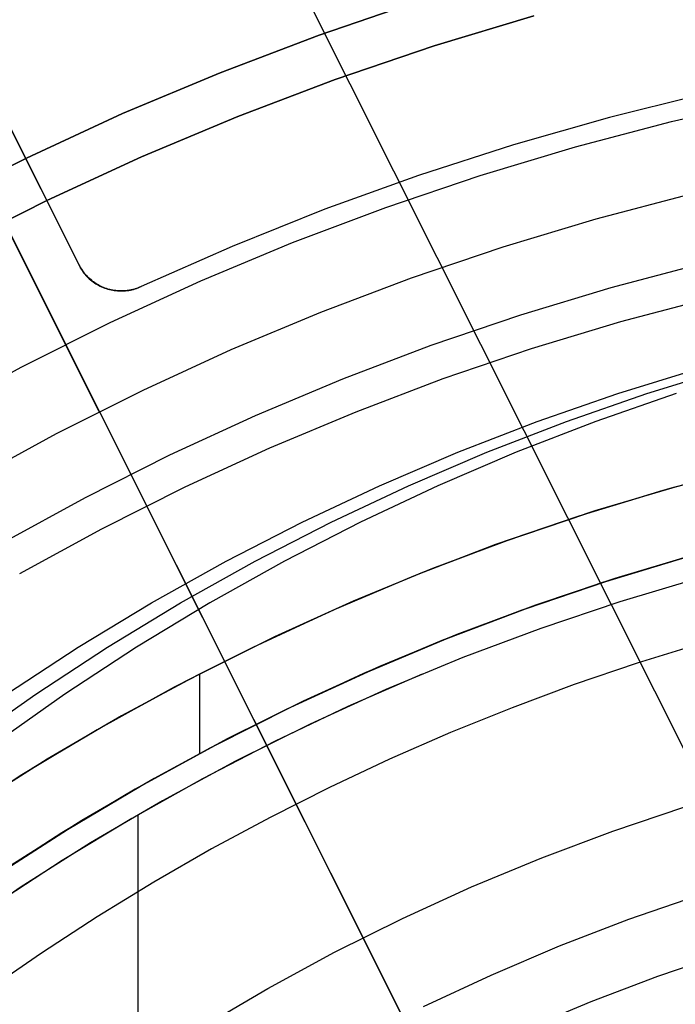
# Model space of a CAD drawing. Header units: millimetres. Extents: x 6038 to 7358, y -8545 to -7225.
# Tile 166 of 256: x 6670 to 6684, y -7844 to -7823. Entities that reach past the tile are written whole.
import ezdxf

# ---------------------------------------------------------------- set-up
doc = ezdxf.new("R2010")
doc.units = ezdxf.units.MM
doc.layers.add('color', color=7, linetype='Continuous')
doc.layers.add('luz', color=7, linetype='Continuous')

msp = doc.modelspace()

# ---------------------------------------------------------------- linework, layer by layer
at = {"color": 7, "true_color": 0xffffff}
for p, q in [((6676.32, -7823.502, 259.6), (6678.444, -7822.779, 259.6)), ((6678.444, -7822.779, 231.716), (6676.32, -7823.502, 231.716)), ((6678.444, -7822.779, 245.658), (6676.32, -7823.502, 245.658)), ((6678.444, -7822.779, 231.716), (6676.32, -7823.502, 231.716)), ((6676.32, -7823.502, 259.6), (6678.444, -7822.779, 259.6)), ((6680.864, -7823.092, 231.716), (6678.75, -7823.731, 231.716)), ((6678.75, -7823.731, 259.6), (6680.864, -7823.092, 259.6)), ((6680.864, -7823.092, 231.716), (6678.75, -7823.731, 231.716)), ((6680.864, -7823.092, 245.658), (6678.75, -7823.731, 245.658)), ((6678.75, -7823.731, 259.6), (6680.864, -7823.092, 259.6)), ((6674.221, -7824.297, 259.6), (6676.32, -7823.502, 259.6)), ((6676.32, -7823.502, 231.716), (6674.221, -7824.297, 231.716)), ((6676.32, -7823.502, 245.658), (6674.221, -7824.297, 245.658)), ((6676.32, -7823.502, 231.716), (6674.221, -7824.297, 231.716)), ((6674.221, -7824.297, 259.6), (6676.32, -7823.502, 259.6)), ((6678.75, -7823.731, 231.716), (6676.658, -7824.443, 231.716)), ((6676.658, -7824.443, 259.6), (6678.75, -7823.731, 259.6)), ((6678.75, -7823.731, 231.716), (6676.658, -7824.443, 231.716)), ((6678.75, -7823.731, 245.658), (6676.658, -7824.443, 245.658)), ((6676.658, -7824.443, 259.6), (6678.75, -7823.731, 259.6)), ((6672.152, -7825.165, 259.6), (6674.221, -7824.297, 259.6)), ((6674.221, -7824.297, 231.716), (6672.152, -7825.165, 231.716)), ((6674.221, -7824.297, 245.658), (6672.152, -7825.165, 245.658)), ((6674.221, -7824.297, 231.716), (6672.152, -7825.165, 231.716)), ((6672.152, -7825.165, 259.6), (6674.221, -7824.297, 259.6)), ((6676.658, -7824.443, 231.716), (6674.592, -7825.226, 231.716)), ((6674.592, -7825.226, 259.6), (6676.658, -7824.443, 259.6)), ((6676.658, -7824.443, 231.716), (6674.592, -7825.226, 231.716)), ((6676.658, -7824.443, 245.658), (6674.592, -7825.226, 245.658)), ((6674.592, -7825.226, 259.6), (6676.658, -7824.443, 259.6)), ((6670.114, -7826.104, 259.6), (6672.152, -7825.165, 259.6)), ((6672.152, -7825.165, 231.716), (6670.114, -7826.104, 231.716)), ((6672.152, -7825.165, 245.658), (6670.114, -7826.104, 245.658)), ((6672.152, -7825.165, 231.716), (6670.114, -7826.104, 231.716)), ((6670.114, -7826.104, 259.6), (6672.152, -7825.165, 259.6)), ((6674.592, -7825.226, 231.716), (6672.555, -7826.08, 231.716)), ((6672.555, -7826.08, 259.6), (6674.592, -7825.226, 259.6)), ((6674.592, -7825.226, 231.716), (6672.555, -7826.08, 231.716)), ((6674.592, -7825.226, 245.658), (6672.555, -7826.08, 245.658)), ((6672.555, -7826.08, 259.6), (6674.592, -7825.226, 259.6)), ((6668.109, -7827.112, 259.6), (6670.114, -7826.104, 259.6)), ((6670.114, -7826.104, 231.716), (6668.109, -7827.112, 231.716)), ((6670.114, -7826.104, 245.658), (6668.109, -7827.112, 245.658)), ((6670.114, -7826.104, 231.716), (6668.109, -7827.112, 231.716)), ((6668.109, -7827.112, 259.6), (6670.114, -7826.104, 259.6)), ((6672.555, -7826.08, 231.716), (6670.548, -7827.005, 231.716)), ((6670.548, -7827.005, 259.6), (6672.555, -7826.08, 259.6)), ((6672.555, -7826.08, 231.716), (6670.548, -7827.005, 231.716)), ((6672.555, -7826.08, 245.658), (6670.548, -7827.005, 245.658)), ((6670.548, -7827.005, 259.6), (6672.555, -7826.08, 259.6)), ((6670.548, -7827.005, 231.716), (6668.574, -7827.997, 231.716)), ((6668.574, -7827.997, 259.6), (6670.548, -7827.005, 259.6)), ((6670.548, -7827.005, 231.716), (6668.574, -7827.997, 231.716)), ((6670.548, -7827.005, 245.658), (6668.574, -7827.997, 245.658)), ((6668.574, -7827.997, 259.6), (6670.548, -7827.005, 259.6)), ((6684.433, -7828.339, 211.366), (6682.497, -7828.852, 211.366)), ((6682.497, -7828.852, 211.366), (6680.58, -7829.431, 211.366)), ((6684.613, -7829.068, 212.03), (6682.702, -7829.574, 212.03)), ((6680.58, -7829.431, 211.366), (6678.684, -7830.076, 211.366)), ((6682.702, -7829.574, 212.03), (6680.81, -7830.146, 212.03)), ((6678.684, -7830.076, 211.366), (6676.811, -7830.786, 211.366)), ((6680.81, -7830.146, 212.03), (6678.938, -7830.783, 212.03)), ((6682.643, -7831.092, 65.22), (6684.367, -7830.56, 65.618)), ((6682.643, -7831.092, 65.22), (6684.367, -7830.56, 65.618)), ((6683.262, -7831.092, 62.54), (6684.986, -7830.56, 62.938)), ((6676.811, -7830.786, 211.366), (6674.964, -7831.561, 211.366)), ((6678.938, -7830.783, 212.03), (6677.09, -7831.484, 212.03)), ((6680.938, -7831.684, 64.826), (6682.643, -7831.092, 65.22)), ((6680.938, -7831.684, 64.826), (6682.643, -7831.092, 65.22)), ((6681.556, -7831.684, 62.146), (6683.262, -7831.092, 62.54)), ((6683.88, -7831.092, 59.861), (6682.175, -7831.684, 59.467)), ((6683.88, -7831.092, 59.861), (6682.175, -7831.684, 59.467)), ((6677.09, -7831.484, 212.03), (6675.267, -7832.248, 212.03)), ((6674.964, -7831.561, 211.366), (6673.145, -7832.398, 211.366)), ((6679.253, -7832.336, 64.437), (6680.938, -7831.684, 64.826)), ((6679.253, -7832.336, 64.437), (6680.938, -7831.684, 64.826)), ((6679.872, -7832.336, 61.758), (6681.556, -7831.684, 62.146)), ((6682.175, -7831.684, 59.467), (6680.491, -7832.336, 59.078)), ((6682.175, -7831.684, 59.467), (6680.491, -7832.336, 59.078)), ((6675.267, -7832.248, 212.03), (6673.471, -7833.075, 212.03)), ((6673.145, -7832.398, 211.366), (6671.356, -7833.298, 211.366)), ((6677.592, -7833.048, 64.054), (6679.253, -7832.336, 64.437)), ((6677.592, -7833.048, 64.054), (6679.253, -7832.336, 64.437)), ((6678.21, -7833.048, 61.374), (6679.872, -7832.336, 61.758)), ((6680.491, -7832.336, 59.078), (6678.829, -7833.048, 58.694)), ((6680.491, -7832.336, 59.078), (6678.829, -7833.048, 58.694)), ((6685.401, -7832.665, 65.596), (6683.6, -7833.145, 65.596)), ((6685.528, -7832.633, 64.091), (6683.745, -7833.104, 64.091)), ((6685.528, -7832.633, 64.091), (6683.745, -7833.104, 64.091)), ((6673.471, -7833.075, 212.03), (6671.705, -7833.963, 212.03)), ((6675.955, -7833.817, 63.676), (6677.592, -7833.048, 64.054)), ((6675.955, -7833.817, 63.676), (6677.592, -7833.048, 64.054)), ((6676.574, -7833.817, 60.996), (6678.21, -7833.048, 61.374)), ((6678.829, -7833.048, 58.694), (6677.192, -7833.817, 58.317)), ((6678.829, -7833.048, 58.694), (6677.192, -7833.817, 58.317)), ((6683.6, -7833.145, 65.596), (6681.818, -7833.688, 65.596)), ((6683.745, -7833.104, 64.091), (6681.978, -7833.636, 64.091)), ((6683.745, -7833.104, 64.091), (6681.978, -7833.636, 64.091)), ((6683.905, -7833.059, 67.1), (6682.158, -7833.579, 67.1)), ((6683.905, -7833.059, 67.1), (6682.158, -7833.579, 67.1)), ((6671.356, -7833.298, 211.366), (6669.599, -7834.259, 211.366)), ((6681.818, -7833.688, 65.596), (6680.055, -7834.292, 65.596)), ((6681.978, -7833.636, 64.091), (6680.232, -7834.229, 64.091)), ((6681.978, -7833.636, 64.091), (6680.232, -7834.229, 64.091)), ((6682.158, -7833.579, 67.1), (6680.428, -7834.159, 67.1)), ((6682.158, -7833.579, 67.1), (6680.428, -7834.159, 67.1)), ((6671.705, -7833.963, 212.03), (6669.971, -7834.912, 212.03)), ((6674.345, -7834.643, 63.304), (6675.955, -7833.817, 63.676)), ((6674.345, -7834.643, 63.304), (6675.955, -7833.817, 63.676)), ((6674.964, -7834.643, 60.624), (6676.574, -7833.817, 60.996)), ((6677.192, -7833.817, 58.317), (6675.582, -7834.643, 57.945)), ((6677.192, -7833.817, 58.317), (6675.582, -7834.643, 57.945)), ((6680.428, -7834.159, 67.1), (6678.72, -7834.797, 67.1)), ((6680.428, -7834.159, 67.1), (6678.72, -7834.797, 67.1)), ((6680.055, -7834.292, 65.596), (6678.315, -7834.958, 65.596)), ((6680.232, -7834.229, 64.091), (6678.506, -7834.881, 64.091)), ((6680.232, -7834.229, 64.091), (6678.506, -7834.881, 64.091)), ((6684.046, -7834.568, 67.1), (6682.317, -7835.093, 67.1)), ((6684.046, -7834.568, 67.1), (6682.317, -7835.093, 67.1)), ((6682.39, -7835.07, 88.1), (6684.112, -7834.549, 88.1)), ((6682.39, -7835.07, 88.1), (6684.112, -7834.549, 88.1)), ((6684.283, -7834.501, 77.6), (6682.581, -7835.009, 77.6)), ((6672.763, -7835.526, 62.939), (6674.345, -7834.643, 63.304)), ((6672.763, -7835.526, 62.939), (6674.345, -7834.643, 63.304)), ((6673.382, -7835.526, 60.259), (6674.964, -7834.643, 60.624)), ((6675.582, -7834.643, 57.945), (6674.001, -7835.526, 57.58)), ((6675.582, -7834.643, 57.945), (6674.001, -7835.526, 57.58)), ((6678.72, -7834.797, 67.1), (6677.034, -7835.492, 67.1)), ((6678.72, -7834.797, 67.1), (6677.034, -7835.492, 67.1)), ((6678.315, -7834.958, 65.596), (6676.598, -7835.683, 65.596)), ((6678.506, -7834.881, 64.091), (6676.804, -7835.593, 64.091)), ((6678.506, -7834.881, 64.091), (6676.804, -7835.593, 64.091)), ((6682.581, -7835.009, 77.6), (6680.898, -7835.574, 77.6)), ((6684.376, -7834.995, 62.1), (6682.686, -7835.5, 62.1)), ((6684.376, -7834.995, 62.1), (6682.686, -7835.5, 62.1)), ((6682.317, -7835.093, 67.1), (6680.607, -7835.678, 67.1)), ((6682.317, -7835.093, 67.1), (6680.607, -7835.678, 67.1)), ((6680.688, -7835.649, 88.1), (6682.39, -7835.07, 88.1)), ((6680.688, -7835.649, 88.1), (6682.39, -7835.07, 88.1)), ((6671.213, -7836.464, 62.581), (6672.763, -7835.526, 62.939)), ((6671.213, -7836.464, 62.581), (6672.763, -7835.526, 62.939)), ((6671.831, -7836.464, 59.901), (6673.382, -7835.526, 60.259)), ((6674.001, -7835.526, 57.58), (6672.45, -7836.464, 57.222)), ((6674.001, -7835.526, 57.58), (6672.45, -7836.464, 57.222)), ((6676.804, -7835.593, 64.091), (6675.128, -7836.362, 64.091)), ((6676.804, -7835.593, 64.091), (6675.128, -7836.362, 64.091)), ((6677.034, -7835.492, 67.1), (6675.373, -7836.245, 67.1)), ((6677.034, -7835.492, 67.1), (6675.373, -7836.245, 67.1)), ((6679.007, -7836.286, 88.1), (6680.688, -7835.649, 88.1)), ((6679.007, -7836.286, 88.1), (6680.688, -7835.649, 88.1)), ((6680.898, -7835.574, 77.6), (6679.234, -7836.196, 77.6)), ((6682.686, -7835.5, 62.1), (6681.014, -7836.064, 62.1)), ((6682.686, -7835.5, 62.1), (6681.014, -7836.064, 62.1)), ((6676.598, -7835.683, 65.596), (6674.908, -7836.468, 65.596)), ((6680.607, -7835.678, 67.1), (6678.919, -7836.322, 67.1)), ((6680.607, -7835.678, 67.1), (6678.919, -7836.322, 67.1)), ((6681.014, -7836.064, 62.1), (6679.362, -7836.684, 62.1)), ((6681.014, -7836.064, 62.1), (6679.362, -7836.684, 62.1)), ((6675.373, -7836.245, 67.1), (6673.738, -7837.054, 67.1)), ((6675.373, -7836.245, 67.1), (6673.738, -7837.054, 67.1)), ((6679.234, -7836.196, 77.6), (6677.593, -7836.875, 77.6)), ((6669.694, -7837.456, 62.23), (6671.213, -7836.464, 62.581)), ((6669.694, -7837.456, 62.23), (6671.213, -7836.464, 62.581)), ((6670.312, -7837.456, 59.551), (6671.831, -7836.464, 59.901)), ((6672.45, -7836.464, 57.222), (6670.931, -7837.456, 56.871)), ((6672.45, -7836.464, 57.222), (6670.931, -7837.456, 56.871)), ((6674.908, -7836.468, 65.596), (6673.246, -7837.311, 65.596)), ((6675.128, -7836.362, 64.091), (6673.479, -7837.189, 64.091)), ((6675.128, -7836.362, 64.091), (6673.479, -7837.189, 64.091)), ((6678.919, -7836.322, 67.1), (6677.254, -7837.023, 67.1)), ((6678.919, -7836.322, 67.1), (6677.254, -7837.023, 67.1)), ((6677.348, -7836.982, 88.1), (6679.007, -7836.286, 88.1)), ((6677.348, -7836.982, 88.1), (6679.007, -7836.286, 88.1)), ((6684.399, -7836.387, 103.064), (6683.054, -7836.802, 103.064)), ((6684.399, -7836.387, 103.064), (6683.054, -7836.802, 103.064)), ((6679.362, -7836.684, 62.1), (6677.732, -7837.36, 62.1)), ((6679.362, -7836.684, 62.1), (6677.732, -7837.36, 62.1)), ((6677.593, -7836.875, 77.6), (6675.976, -7837.609, 77.6)), ((6683.054, -7836.802, 103.064), (6681.722, -7837.255, 103.064)), ((6683.054, -7836.802, 103.064), (6681.722, -7837.255, 103.064)), ((6673.738, -7837.054, 67.1), (6672.132, -7837.918, 67.1)), ((6673.738, -7837.054, 67.1), (6672.132, -7837.918, 67.1)), ((6673.783, -7837.031, 67.1), (6673.783, -7838.714, 67.1)), ((6677.254, -7837.023, 67.1), (6675.614, -7837.782, 67.1)), ((6677.254, -7837.023, 67.1), (6675.614, -7837.782, 67.1)), ((6675.715, -7837.734, 88.1), (6677.348, -7836.982, 88.1)), ((6675.715, -7837.734, 88.1), (6677.348, -7836.982, 88.1)), ((6678.501, -7837.033, 62.1), (6676.925, -7837.72, 62.1)), ((6673.246, -7837.311, 65.596), (6671.615, -7838.212, 65.596)), ((6673.479, -7837.189, 64.091), (6671.859, -7838.072, 64.091)), ((6673.479, -7837.189, 64.091), (6671.859, -7838.072, 64.091)), ((6681.722, -7837.255, 103.064), (6680.403, -7837.745, 103.064)), ((6681.722, -7837.255, 103.064), (6680.403, -7837.745, 103.064)), ((6668.828, -7838.502, 59.208), (6670.312, -7837.456, 59.551)), ((6670.931, -7837.456, 56.871), (6669.447, -7838.502, 56.528)), ((6670.931, -7837.456, 56.871), (6669.447, -7838.502, 56.528)), ((6677.732, -7837.36, 62.1), (6676.127, -7838.092, 62.1)), ((6677.732, -7837.36, 62.1), (6676.127, -7838.092, 62.1)), ((6674.108, -7838.542, 88.1), (6675.715, -7837.734, 88.1)), ((6674.108, -7838.542, 88.1), (6675.715, -7837.734, 88.1)), ((6675.976, -7837.609, 77.6), (6674.385, -7838.398, 77.6)), ((6676.925, -7837.72, 62.1), (6675.372, -7838.458, 62.1)), ((6680.403, -7837.745, 103.064), (6679.097, -7838.272, 103.064)), ((6680.403, -7837.745, 103.064), (6679.097, -7838.272, 103.064)), ((6672.132, -7837.918, 67.1), (6670.557, -7838.836, 67.1)), ((6672.132, -7837.918, 67.1), (6670.557, -7838.836, 67.1)), ((6675.614, -7837.782, 67.1), (6674.002, -7838.598, 67.1)), ((6675.614, -7837.782, 67.1), (6674.002, -7838.598, 67.1)), ((6671.859, -7838.072, 64.091), (6670.271, -7839.01, 64.091)), ((6671.859, -7838.072, 64.091), (6670.271, -7839.01, 64.091)), ((6676.127, -7838.092, 62.1), (6674.547, -7838.878, 62.1)), ((6676.127, -7838.092, 62.1), (6674.547, -7838.878, 62.1)), ((6671.615, -7838.212, 65.596), (6670.016, -7839.168, 65.596)), ((6679.097, -7838.272, 103.064), (6677.807, -7838.835, 103.064)), ((6679.097, -7838.272, 103.064), (6677.807, -7838.835, 103.064)), ((6672.531, -7839.405, 88.1), (6674.108, -7838.542, 88.1)), ((6672.531, -7839.405, 88.1), (6674.108, -7838.542, 88.1)), ((6674.385, -7838.398, 77.6), (6672.821, -7839.241, 77.6)), ((6675.372, -7838.458, 62.1), (6673.845, -7839.249, 62.1)), ((6674.002, -7838.598, 67.1), (6672.419, -7839.469, 67.1)), ((6674.002, -7838.598, 67.1), (6672.419, -7839.469, 67.1)), ((6670.557, -7838.836, 67.1), (6669.013, -7839.807, 67.1)), ((6670.557, -7838.836, 67.1), (6669.013, -7839.807, 67.1)), ((6674.547, -7838.878, 62.1), (6672.995, -7839.717, 62.1)), ((6674.547, -7838.878, 62.1), (6672.995, -7839.717, 62.1)), ((6677.807, -7838.835, 103.064), (6676.533, -7839.434, 103.064)), ((6677.807, -7838.835, 103.064), (6676.533, -7839.434, 103.064)), ((6670.016, -7839.168, 65.596), (6668.451, -7840.18, 65.596)), ((6670.271, -7839.01, 64.091), (6668.716, -7840.003, 64.091)), ((6670.271, -7839.01, 64.091), (6668.716, -7840.003, 64.091)), ((6670.984, -7840.322, 88.1), (6672.531, -7839.405, 88.1)), ((6670.984, -7840.322, 88.1), (6672.531, -7839.405, 88.1)), ((6672.821, -7839.241, 77.6), (6671.288, -7840.136, 77.6)), ((6673.845, -7839.249, 62.1), (6672.345, -7840.089, 62.1)), ((6672.419, -7839.469, 67.1), (6670.867, -7840.394, 67.1)), ((6672.419, -7839.469, 67.1), (6670.867, -7840.394, 67.1)), ((6676.533, -7839.434, 103.064), (6675.276, -7840.067, 103.064)), ((6676.533, -7839.434, 103.064), (6675.276, -7840.067, 103.064)), ((6672.995, -7839.717, 62.1), (6671.473, -7840.609, 62.1)), ((6672.995, -7839.717, 62.1), (6671.473, -7840.609, 62.1)), ((6672.478, -7840.023, 62.1), (6672.478, -7845.364, 62.1)), ((6682.539, -7840.357, 62.1), (6684.064, -7839.843, 62.1)), ((6682.539, -7840.357, 62.1), (6684.064, -7839.843, 62.1)), ((6671.288, -7840.136, 77.6), (6669.785, -7841.083, 77.6)), ((6672.345, -7840.089, 62.1), (6670.874, -7840.98, 62.1)), ((6675.276, -7840.067, 103.064), (6674.037, -7840.736, 103.064)), ((6675.276, -7840.067, 103.064), (6674.037, -7840.736, 103.064)), ((6670.867, -7840.394, 67.1), (6669.348, -7841.373, 67.1)), ((6670.867, -7840.394, 67.1), (6669.348, -7841.373, 67.1)), ((6669.47, -7841.292, 88.1), (6670.984, -7840.322, 88.1)), ((6669.47, -7841.292, 88.1), (6670.984, -7840.322, 88.1)), ((6681.033, -7840.922, 62.1), (6682.539, -7840.357, 62.1)), ((6681.033, -7840.922, 62.1), (6682.539, -7840.357, 62.1)), ((6671.473, -7840.609, 62.1), (6669.982, -7841.553, 62.1)), ((6671.473, -7840.609, 62.1), (6669.982, -7841.553, 62.1)), ((6674.037, -7840.736, 103.064), (6672.816, -7841.438, 103.064)), ((6674.037, -7840.736, 103.064), (6672.816, -7841.438, 103.064)), ((6670.874, -7840.98, 62.1), (6669.434, -7841.918, 62.1)), ((6679.547, -7841.539, 62.1), (6681.033, -7840.922, 62.1)), ((6679.547, -7841.539, 62.1), (6681.033, -7840.922, 62.1)), ((6672.816, -7841.438, 103.064), (6671.615, -7842.173, 103.064)), ((6672.816, -7841.438, 103.064), (6671.615, -7842.173, 103.064)), ((6669.982, -7841.553, 62.1), (6668.524, -7842.547, 62.1)), ((6669.982, -7841.553, 62.1), (6668.524, -7842.547, 62.1)), ((6678.083, -7842.206, 62.1), (6679.547, -7841.539, 62.1)), ((6678.083, -7842.206, 62.1), (6679.547, -7841.539, 62.1)), ((6682.879, -7842.225, 60.689), (6684.369, -7841.712, 60.689)), ((6682.879, -7842.225, 60.689), (6684.369, -7841.712, 60.689)), ((6671.615, -7842.173, 103.064), (6670.434, -7842.94, 103.064)), ((6671.615, -7842.173, 103.064), (6670.434, -7842.94, 103.064)), ((6676.643, -7842.923, 62.1), (6678.083, -7842.206, 62.1)), ((6676.643, -7842.923, 62.1), (6678.083, -7842.206, 62.1)), ((6681.408, -7842.789, 60.689), (6682.879, -7842.225, 60.689)), ((6681.408, -7842.789, 60.689), (6682.879, -7842.225, 60.689)), ((6670.434, -7842.94, 103.064), (6669.275, -7843.74, 103.064)), ((6670.434, -7842.94, 103.064), (6669.275, -7843.74, 103.064)), ((6675.228, -7843.689, 62.1), (6676.643, -7842.923, 62.1)), ((6675.228, -7843.689, 62.1), (6676.643, -7842.923, 62.1)), ((6679.958, -7843.405, 60.689), (6681.408, -7842.789, 60.689)), ((6679.958, -7843.405, 60.689), (6681.408, -7842.789, 60.689)), ((6684.92, -7842.946, 105.1), (6683.488, -7843.434, 105.1)), ((6684.92, -7842.946, 105.1), (6683.488, -7843.434, 105.1)), ((6678.53, -7844.07, 60.689), (6679.958, -7843.405, 60.689)), ((6678.53, -7844.07, 60.689), (6679.958, -7843.405, 60.689)), ((6683.488, -7843.434, 105.1), (6682.073, -7843.97, 105.1)), ((6683.488, -7843.434, 105.1), (6682.073, -7843.97, 105.1)), ((6673.84, -7844.502, 62.1), (6675.228, -7843.689, 62.1)), ((6673.84, -7844.502, 62.1), (6675.228, -7843.689, 62.1)), ((6682.073, -7843.97, 105.1), (6680.678, -7844.555, 105.1)), ((6682.073, -7843.97, 105.1), (6680.678, -7844.555, 105.1))]:
    msp.add_line(p, q, dxfattribs=at)
at = {"layer": 'color', "color": 254, "true_color": 0xcad1ee}
for p, q in [((6670.945, -7830.05, 26.2), (6632.005, -7752.353, -10.843)), ((6665.609, -7819.404, 30.3), (6682.635, -7853.376, 30.3)), ((6671.23, -7828.368, 30.3), (6666.972, -7819.871, 30.3)), ((6671.23, -7828.368, 30.3), (6666.972, -7819.871, 30.3)), ((6671.23, -7828.368, 27.784), (6666.972, -7819.871, 23.734)), ((6670.423, -7826.758, 27.017), (6666.972, -7819.871, 27.017)), ((6671.23, -7828.368, 27.784), (6666.972, -7819.871, 23.734)), ((6684.516, -7824.735, 30.3), (6682.466, -7825.244, 30.3)), ((6684.516, -7824.735, 30.3), (6682.466, -7825.244, 30.3)), ((6684.516, -7824.735, 28.2), (6682.466, -7825.244, 28.2)), ((6684.516, -7824.735, 29.25), (6682.466, -7825.244, 29.25)), ((6684.516, -7824.735, 28.2), (6682.466, -7825.244, 28.2)), ((6683.784, -7825.329, 26.2), (6685.841, -7824.862, 26.2)), ((6683.784, -7825.329, 26.2), (6685.841, -7824.862, 26.2)), ((6682.466, -7825.244, 30.3), (6680.434, -7825.824, 30.3)), ((6682.466, -7825.244, 30.3), (6680.434, -7825.824, 30.3)), ((6682.466, -7825.244, 28.2), (6680.434, -7825.824, 28.2)), ((6682.466, -7825.244, 29.25), (6680.434, -7825.824, 29.25)), ((6682.466, -7825.244, 28.2), (6680.434, -7825.824, 28.2)), ((6681.745, -7825.866, 26.2), (6683.784, -7825.329, 26.2)), ((6681.745, -7825.866, 26.2), (6683.784, -7825.329, 26.2)), ((6680.434, -7825.824, 30.3), (6678.424, -7826.473, 30.3)), ((6680.434, -7825.824, 30.3), (6678.424, -7826.473, 30.3)), ((6680.434, -7825.824, 28.2), (6678.424, -7826.473, 28.2)), ((6680.434, -7825.824, 29.25), (6678.424, -7826.473, 29.25)), ((6680.434, -7825.824, 28.2), (6678.424, -7826.473, 28.2)), ((6679.725, -7826.473, 26.2), (6681.745, -7825.866, 26.2)), ((6679.725, -7826.473, 26.2), (6681.745, -7825.866, 26.2)), ((6678.424, -7826.473, 30.3), (6676.437, -7827.19, 30.3)), ((6678.424, -7826.473, 30.3), (6676.437, -7827.19, 30.3)), ((6678.424, -7826.473, 28.2), (6676.437, -7827.19, 28.2)), ((6678.424, -7826.473, 29.25), (6676.437, -7827.19, 29.25)), ((6678.424, -7826.473, 28.2), (6676.437, -7827.19, 28.2)), ((6677.727, -7827.149, 26.2), (6679.725, -7826.473, 26.2)), ((6677.727, -7827.149, 26.2), (6679.725, -7826.473, 26.2)), ((6682.184, -7827.393, 26.2), (6684.171, -7826.87, 26.2)), ((6682.184, -7827.393, 28.2), (6684.171, -7826.87, 28.2)), ((6682.184, -7827.393, 26.2), (6684.171, -7826.87, 26.2)), ((6682.184, -7827.393, 27.2), (6684.171, -7826.87, 27.2)), ((6682.184, -7827.393, 28.2), (6684.171, -7826.87, 28.2)), ((6676.437, -7827.19, 30.3), (6674.476, -7827.975, 30.3)), ((6676.437, -7827.19, 30.3), (6674.476, -7827.975, 30.3)), ((6676.437, -7827.19, 28.2), (6674.476, -7827.975, 28.2)), ((6676.437, -7827.19, 29.25), (6674.476, -7827.975, 29.25)), ((6676.437, -7827.19, 28.2), (6674.476, -7827.975, 28.2)), ((6675.754, -7827.894, 26.2), (6677.727, -7827.149, 26.2)), ((6675.754, -7827.894, 26.2), (6677.727, -7827.149, 26.2)), ((6680.217, -7827.985, 26.2), (6682.184, -7827.393, 26.2)), ((6680.217, -7827.985, 28.2), (6682.184, -7827.393, 28.2)), ((6680.217, -7827.985, 26.2), (6682.184, -7827.393, 26.2)), ((6680.217, -7827.985, 27.2), (6682.184, -7827.393, 27.2)), ((6680.217, -7827.985, 28.2), (6682.184, -7827.393, 28.2)), ((6673.808, -7828.706, 26.2), (6675.754, -7827.894, 26.2)), ((6673.808, -7828.706, 26.2), (6675.754, -7827.894, 26.2)), ((6674.476, -7827.975, 30.3), (6672.543, -7828.828, 30.3)), ((6674.476, -7827.975, 30.3), (6672.543, -7828.828, 30.3)), ((6674.476, -7827.975, 28.2), (6672.543, -7828.828, 28.2)), ((6674.476, -7827.975, 29.25), (6672.543, -7828.828, 29.25)), ((6674.476, -7827.975, 28.2), (6672.543, -7828.828, 28.2)), ((6678.272, -7828.643, 26.2), (6680.217, -7827.985, 26.2)), ((6678.272, -7828.643, 28.2), (6680.217, -7827.985, 28.2)), ((6678.272, -7828.643, 26.2), (6680.217, -7827.985, 26.2)), ((6678.272, -7828.643, 27.2), (6680.217, -7827.985, 27.2)), ((6678.272, -7828.643, 28.2), (6680.217, -7827.985, 28.2)), ((6671.246, -7828.398, 30.3), (6671.23, -7828.368, 30.3)), ((6671.23, -7828.368, 30.3), (6671.23, -7828.368, 27.784)), ((6671.23, -7828.368, 27.784), (6671.244, -7828.398, 27.798)), ((6671.246, -7828.398, 30.3), (6671.23, -7828.368, 30.3)), ((6671.23, -7828.368, 30.3), (6671.23, -7828.368, 27.784)), ((6671.23, -7828.368, 27.784), (6671.244, -7828.398, 27.798)), ((6671.23, -7828.368, 29.042), (6671.246, -7828.398, 29.042)), ((6671.244, -7828.398, 27.798), (6671.26, -7828.428, 27.813)), ((6671.244, -7828.398, 27.798), (6671.26, -7828.428, 27.813)), ((6671.263, -7828.428, 30.3), (6671.246, -7828.398, 30.3)), ((6671.263, -7828.428, 30.3), (6671.246, -7828.398, 30.3)), ((6671.246, -7828.398, 29.042), (6671.263, -7828.428, 29.042)), ((6671.26, -7828.428, 27.813), (6671.276, -7828.457, 27.827)), ((6671.26, -7828.428, 27.813), (6671.276, -7828.457, 27.827)), ((6671.281, -7828.457, 30.3), (6671.263, -7828.428, 30.3)), ((6671.281, -7828.457, 30.3), (6671.263, -7828.428, 30.3)), ((6671.263, -7828.428, 29.042), (6671.281, -7828.457, 29.042)), ((6671.276, -7828.457, 27.827), (6671.294, -7828.485, 27.841)), ((6671.276, -7828.457, 27.827), (6671.294, -7828.485, 27.841)), ((6671.299, -7828.485, 30.3), (6671.281, -7828.457, 30.3)), ((6671.299, -7828.485, 30.3), (6671.281, -7828.457, 30.3)), ((6671.281, -7828.457, 29.042), (6671.299, -7828.485, 29.042)), ((6671.294, -7828.485, 27.841), (6671.313, -7828.513, 27.856)), ((6671.294, -7828.485, 27.841), (6671.313, -7828.513, 27.856)), ((6671.319, -7828.513, 30.3), (6671.299, -7828.485, 30.3)), ((6671.319, -7828.513, 30.3), (6671.299, -7828.485, 30.3)), ((6671.299, -7828.485, 29.042), (6671.319, -7828.513, 29.042)), ((6671.313, -7828.513, 27.856), (6671.333, -7828.54, 27.87)), ((6671.313, -7828.513, 27.856), (6671.333, -7828.54, 27.87)), ((6671.34, -7828.54, 30.3), (6671.319, -7828.513, 30.3)), ((6671.34, -7828.54, 30.3), (6671.319, -7828.513, 30.3)), ((6671.319, -7828.513, 29.042), (6671.34, -7828.54, 29.042)), ((6671.333, -7828.54, 27.87), (6671.354, -7828.567, 27.884)), ((6671.333, -7828.54, 27.87), (6671.354, -7828.567, 27.884)), ((6671.362, -7828.567, 30.3), (6671.34, -7828.54, 30.3)), ((6671.362, -7828.567, 30.3), (6671.34, -7828.54, 30.3)), ((6671.34, -7828.54, 29.042), (6671.362, -7828.567, 29.042)), ((6671.354, -7828.567, 27.884), (6671.376, -7828.592, 27.898)), ((6671.354, -7828.567, 27.884), (6671.376, -7828.592, 27.898)), ((6671.384, -7828.593, 30.3), (6671.362, -7828.567, 30.3)), ((6671.384, -7828.593, 30.3), (6671.362, -7828.567, 30.3)), ((6671.362, -7828.567, 29.042), (6671.384, -7828.593, 29.042)), ((6671.376, -7828.592, 27.898), (6671.399, -7828.617, 27.911)), ((6671.376, -7828.592, 27.898), (6671.399, -7828.617, 27.911)), ((6671.408, -7828.617, 30.3), (6671.384, -7828.593, 30.3)), ((6671.408, -7828.617, 30.3), (6671.384, -7828.593, 30.3)), ((6671.384, -7828.593, 29.042), (6671.408, -7828.617, 29.042)), ((6671.399, -7828.617, 27.911), (6671.422, -7828.641, 27.925)), ((6671.399, -7828.617, 27.911), (6671.422, -7828.641, 27.925)), ((6671.432, -7828.641, 30.3), (6671.408, -7828.617, 30.3)), ((6671.432, -7828.641, 30.3), (6671.408, -7828.617, 30.3)), ((6671.408, -7828.617, 29.042), (6671.432, -7828.641, 29.042)), ((6671.422, -7828.641, 27.925), (6671.447, -7828.665, 27.938)), ((6671.422, -7828.641, 27.925), (6671.447, -7828.665, 27.938)), ((6671.457, -7828.665, 30.3), (6671.432, -7828.641, 30.3)), ((6671.457, -7828.665, 30.3), (6671.432, -7828.641, 30.3)), ((6671.432, -7828.641, 29.042), (6671.457, -7828.665, 29.042)), ((6671.447, -7828.665, 27.938), (6671.473, -7828.687, 27.952)), ((6671.447, -7828.665, 27.938), (6671.473, -7828.687, 27.952)), ((6671.483, -7828.687, 30.3), (6671.457, -7828.665, 30.3)), ((6671.483, -7828.687, 30.3), (6671.457, -7828.665, 30.3)), ((6671.457, -7828.665, 29.042), (6671.483, -7828.687, 29.042)), ((6671.473, -7828.687, 27.952), (6671.499, -7828.708, 27.965)), ((6671.473, -7828.687, 27.952), (6671.499, -7828.708, 27.965)), ((6671.51, -7828.709, 30.3), (6671.483, -7828.687, 30.3)), ((6671.51, -7828.709, 30.3), (6671.483, -7828.687, 30.3)), ((6671.483, -7828.687, 29.042), (6671.51, -7828.709, 29.042)), ((6671.499, -7828.708, 27.965), (6671.527, -7828.729, 27.978)), ((6671.499, -7828.708, 27.965), (6671.527, -7828.729, 27.978)), ((6671.537, -7828.729, 30.3), (6671.51, -7828.709, 30.3)), ((6671.537, -7828.729, 30.3), (6671.51, -7828.709, 30.3)), ((6671.51, -7828.709, 29.042), (6671.537, -7828.729, 29.042)), ((6671.527, -7828.729, 27.978), (6671.555, -7828.748, 27.99)), ((6671.527, -7828.729, 27.978), (6671.555, -7828.748, 27.99)), ((6671.565, -7828.749, 30.3), (6671.537, -7828.729, 30.3)), ((6671.565, -7828.749, 30.3), (6671.537, -7828.729, 30.3)), ((6671.537, -7828.729, 29.042), (6671.565, -7828.749, 29.042)), ((6671.555, -7828.748, 27.99), (6671.584, -7828.766, 28.003)), ((6671.555, -7828.748, 27.99), (6671.584, -7828.766, 28.003)), ((6671.594, -7828.767, 30.3), (6671.565, -7828.749, 30.3)), ((6671.594, -7828.767, 30.3), (6671.565, -7828.749, 30.3)), ((6671.565, -7828.749, 29.042), (6671.594, -7828.767, 29.042)), ((6671.584, -7828.766, 28.003), (6671.613, -7828.784, 28.015)), ((6671.584, -7828.766, 28.003), (6671.613, -7828.784, 28.015)), ((6671.623, -7828.785, 30.3), (6671.594, -7828.767, 30.3)), ((6671.623, -7828.785, 30.3), (6671.594, -7828.767, 30.3)), ((6671.594, -7828.767, 29.042), (6671.623, -7828.785, 29.042)), ((6671.891, -7829.586, 26.2), (6673.808, -7828.706, 26.2)), ((6671.891, -7829.586, 26.2), (6673.808, -7828.706, 26.2)), ((6676.35, -7829.369, 26.2), (6678.272, -7828.643, 26.2)), ((6676.35, -7829.369, 28.2), (6678.272, -7828.643, 28.2)), ((6676.35, -7829.369, 26.2), (6678.272, -7828.643, 26.2)), ((6676.35, -7829.369, 27.2), (6678.272, -7828.643, 27.2)), ((6676.35, -7829.369, 28.2), (6678.272, -7828.643, 28.2)), ((6671.613, -7828.784, 28.015), (6671.644, -7828.8, 28.027)), ((6671.613, -7828.784, 28.015), (6671.644, -7828.8, 28.027)), ((6671.653, -7828.802, 30.3), (6671.623, -7828.785, 30.3)), ((6671.653, -7828.802, 30.3), (6671.623, -7828.785, 30.3)), ((6671.623, -7828.785, 29.042), (6671.653, -7828.802, 29.042)), ((6671.644, -7828.8, 28.027), (6671.675, -7828.816, 28.038)), ((6671.644, -7828.8, 28.027), (6671.675, -7828.816, 28.038)), ((6671.683, -7828.817, 30.3), (6671.653, -7828.802, 30.3)), ((6671.683, -7828.817, 30.3), (6671.653, -7828.802, 30.3)), ((6671.653, -7828.802, 29.042), (6671.683, -7828.817, 29.042)), ((6671.675, -7828.816, 28.038), (6671.706, -7828.83, 28.05)), ((6671.675, -7828.816, 28.038), (6671.706, -7828.83, 28.05)), ((6671.714, -7828.832, 30.3), (6671.683, -7828.817, 30.3)), ((6671.714, -7828.832, 30.3), (6671.683, -7828.817, 30.3)), ((6671.683, -7828.817, 29.042), (6671.714, -7828.832, 29.042)), ((6671.706, -7828.83, 28.05), (6671.738, -7828.843, 28.061)), ((6671.706, -7828.83, 28.05), (6671.738, -7828.843, 28.061)), ((6671.746, -7828.845, 30.3), (6671.714, -7828.832, 30.3)), ((6671.746, -7828.845, 30.3), (6671.714, -7828.832, 30.3)), ((6671.714, -7828.832, 29.042), (6671.746, -7828.845, 29.042)), ((6671.738, -7828.843, 28.061), (6671.771, -7828.855, 28.071)), ((6671.738, -7828.843, 28.061), (6671.771, -7828.855, 28.071)), ((6671.777, -7828.858, 30.3), (6671.746, -7828.845, 30.3)), ((6671.777, -7828.858, 30.3), (6671.746, -7828.845, 30.3)), ((6671.746, -7828.845, 29.042), (6671.777, -7828.858, 29.042)), ((6671.771, -7828.855, 28.071), (6671.804, -7828.866, 28.081)), ((6671.771, -7828.855, 28.071), (6671.804, -7828.866, 28.081)), ((6671.81, -7828.869, 30.3), (6671.777, -7828.858, 30.3)), ((6671.81, -7828.869, 30.3), (6671.777, -7828.858, 30.3)), ((6671.777, -7828.858, 29.042), (6671.81, -7828.869, 29.042)), ((6671.804, -7828.866, 28.081), (6671.838, -7828.876, 28.091)), ((6671.804, -7828.866, 28.081), (6671.838, -7828.876, 28.091)), ((6671.842, -7828.879, 30.3), (6671.81, -7828.869, 30.3)), ((6671.842, -7828.879, 30.3), (6671.81, -7828.869, 30.3)), ((6671.81, -7828.869, 29.042), (6671.842, -7828.879, 29.042)), ((6671.838, -7828.876, 28.091), (6671.872, -7828.885, 28.101)), ((6671.838, -7828.876, 28.091), (6671.872, -7828.885, 28.101)), ((6671.875, -7828.888, 30.3), (6671.842, -7828.879, 30.3)), ((6671.875, -7828.888, 30.3), (6671.842, -7828.879, 30.3)), ((6671.842, -7828.879, 29.042), (6671.875, -7828.888, 29.042)), ((6671.872, -7828.885, 28.101), (6671.907, -7828.893, 28.11)), ((6671.872, -7828.885, 28.101), (6671.907, -7828.893, 28.11)), ((6671.909, -7828.896, 30.3), (6671.875, -7828.888, 30.3)), ((6671.909, -7828.896, 30.3), (6671.875, -7828.888, 30.3)), ((6671.875, -7828.888, 29.042), (6671.909, -7828.896, 29.042)), ((6671.907, -7828.893, 28.11), (6671.942, -7828.899, 28.119)), ((6671.907, -7828.893, 28.11), (6671.942, -7828.899, 28.119)), ((6671.942, -7828.903, 30.3), (6671.909, -7828.896, 30.3)), ((6671.942, -7828.903, 30.3), (6671.909, -7828.896, 30.3)), ((6671.909, -7828.896, 29.042), (6671.942, -7828.903, 29.042)), ((6671.942, -7828.899, 28.119), (6671.977, -7828.904, 28.127)), ((6671.942, -7828.899, 28.119), (6671.977, -7828.904, 28.127)), ((6671.976, -7828.909, 30.3), (6671.942, -7828.903, 30.3)), ((6671.976, -7828.909, 30.3), (6671.942, -7828.903, 30.3)), ((6671.942, -7828.903, 29.042), (6671.976, -7828.909, 29.042)), ((6672.01, -7828.913, 30.3), (6671.976, -7828.909, 30.3)), ((6672.01, -7828.913, 30.3), (6671.976, -7828.909, 30.3)), ((6671.976, -7828.909, 29.042), (6672.01, -7828.913, 29.042)), ((6671.977, -7828.904, 28.127), (6672.012, -7828.908, 28.135)), ((6671.977, -7828.904, 28.127), (6672.012, -7828.908, 28.135)), ((6672.044, -7828.916, 30.3), (6672.01, -7828.913, 30.3)), ((6672.044, -7828.916, 30.3), (6672.01, -7828.913, 30.3)), ((6672.01, -7828.913, 29.042), (6672.044, -7828.916, 29.042)), ((6672.012, -7828.908, 28.135), (6672.048, -7828.911, 28.143)), ((6672.012, -7828.908, 28.135), (6672.048, -7828.911, 28.143)), ((6672.078, -7828.919, 30.3), (6672.044, -7828.916, 30.3)), ((6672.078, -7828.919, 30.3), (6672.044, -7828.916, 30.3)), ((6672.044, -7828.916, 29.042), (6672.078, -7828.919, 29.042)), ((6672.048, -7828.911, 28.143), (6672.083, -7828.913, 28.15)), ((6672.048, -7828.911, 28.143), (6672.083, -7828.913, 28.15)), ((6672.112, -7828.92, 30.3), (6672.078, -7828.919, 30.3)), ((6672.112, -7828.92, 30.3), (6672.078, -7828.919, 30.3)), ((6672.078, -7828.919, 29.042), (6672.112, -7828.92, 29.042)), ((6672.083, -7828.913, 28.15), (6672.119, -7828.913, 28.157)), ((6672.083, -7828.913, 28.15), (6672.119, -7828.913, 28.157)), ((6672.146, -7828.919, 30.3), (6672.112, -7828.92, 30.3)), ((6672.146, -7828.919, 30.3), (6672.112, -7828.92, 30.3)), ((6672.112, -7828.92, 29.042), (6672.146, -7828.919, 29.042)), ((6672.119, -7828.913, 28.157), (6672.155, -7828.913, 28.163)), ((6672.119, -7828.913, 28.157), (6672.155, -7828.913, 28.163)), ((6672.18, -7828.918, 30.3), (6672.146, -7828.919, 30.3)), ((6672.18, -7828.918, 30.3), (6672.146, -7828.919, 30.3)), ((6672.146, -7828.919, 29.042), (6672.18, -7828.918, 29.042)), ((6672.155, -7828.913, 28.163), (6672.191, -7828.911, 28.169)), ((6672.155, -7828.913, 28.163), (6672.191, -7828.911, 28.169)), ((6672.214, -7828.916, 30.3), (6672.18, -7828.918, 30.3)), ((6672.214, -7828.916, 30.3), (6672.18, -7828.918, 30.3)), ((6672.18, -7828.918, 29.042), (6672.214, -7828.916, 29.042)), ((6672.191, -7828.911, 28.169), (6672.227, -7828.908, 28.174)), ((6672.191, -7828.911, 28.169), (6672.227, -7828.908, 28.174)), ((6672.248, -7828.912, 30.3), (6672.214, -7828.916, 30.3)), ((6672.248, -7828.912, 30.3), (6672.214, -7828.916, 30.3)), ((6672.214, -7828.916, 29.042), (6672.248, -7828.912, 29.042)), ((6672.227, -7828.908, 28.174), (6672.263, -7828.903, 28.179)), ((6672.227, -7828.908, 28.174), (6672.263, -7828.903, 28.179)), ((6672.282, -7828.907, 30.3), (6672.248, -7828.912, 30.3)), ((6672.282, -7828.907, 30.3), (6672.248, -7828.912, 30.3)), ((6672.248, -7828.912, 29.042), (6672.282, -7828.907, 29.042)), ((6672.263, -7828.903, 28.179), (6672.299, -7828.898, 28.183)), ((6672.263, -7828.903, 28.179), (6672.299, -7828.898, 28.183)), ((6672.316, -7828.901, 30.3), (6672.282, -7828.907, 30.3)), ((6672.316, -7828.901, 30.3), (6672.282, -7828.907, 30.3)), ((6672.282, -7828.907, 29.042), (6672.316, -7828.901, 29.042)), ((6672.299, -7828.898, 28.183), (6672.335, -7828.891, 28.187)), ((6672.299, -7828.898, 28.183), (6672.335, -7828.891, 28.187)), ((6672.349, -7828.894, 30.3), (6672.316, -7828.901, 30.3)), ((6672.349, -7828.894, 30.3), (6672.316, -7828.901, 30.3)), ((6672.316, -7828.901, 29.042), (6672.349, -7828.894, 29.042)), ((6672.335, -7828.891, 28.187), (6672.37, -7828.883, 28.19)), ((6672.335, -7828.891, 28.187), (6672.37, -7828.883, 28.19)), ((6672.383, -7828.886, 30.3), (6672.349, -7828.894, 30.3)), ((6672.383, -7828.886, 30.3), (6672.349, -7828.894, 30.3)), ((6672.349, -7828.894, 29.042), (6672.383, -7828.886, 29.042)), ((6672.37, -7828.883, 28.19), (6672.405, -7828.875, 28.193)), ((6672.37, -7828.883, 28.19), (6672.405, -7828.875, 28.193)), ((6672.415, -7828.876, 30.3), (6672.383, -7828.886, 30.3)), ((6672.415, -7828.876, 30.3), (6672.383, -7828.886, 30.3)), ((6672.383, -7828.886, 29.042), (6672.415, -7828.876, 29.042)), ((6672.405, -7828.875, 28.193), (6672.44, -7828.864, 28.196)), ((6672.405, -7828.875, 28.193), (6672.44, -7828.864, 28.196)), ((6672.448, -7828.866, 30.3), (6672.415, -7828.876, 30.3)), ((6672.448, -7828.866, 30.3), (6672.415, -7828.876, 30.3)), ((6672.415, -7828.876, 29.042), (6672.448, -7828.866, 29.042)), ((6672.44, -7828.864, 28.196), (6672.475, -7828.853, 28.198)), ((6672.44, -7828.864, 28.196), (6672.475, -7828.853, 28.198)), ((6672.48, -7828.854, 30.3), (6672.448, -7828.866, 30.3)), ((6672.48, -7828.854, 30.3), (6672.448, -7828.866, 30.3)), ((6672.448, -7828.866, 29.042), (6672.48, -7828.854, 29.042)), ((6672.475, -7828.853, 28.198), (6672.509, -7828.841, 28.199)), ((6672.475, -7828.853, 28.198), (6672.509, -7828.841, 28.199)), ((6672.512, -7828.841, 30.3), (6672.48, -7828.854, 30.3)), ((6672.512, -7828.841, 30.3), (6672.48, -7828.854, 30.3)), ((6672.48, -7828.854, 29.042), (6672.512, -7828.841, 29.042)), ((6672.509, -7828.841, 28.199), (6672.543, -7828.828, 28.2)), ((6672.509, -7828.841, 28.199), (6672.543, -7828.828, 28.2)), ((6672.543, -7828.828, 30.3), (6672.512, -7828.841, 30.3)), ((6672.543, -7828.828, 30.3), (6672.512, -7828.841, 30.3)), ((6672.512, -7828.841, 29.042), (6672.543, -7828.828, 29.042)), ((6672.543, -7828.828, 28.2), (6672.543, -7828.828, 30.3)), ((6672.543, -7828.828, 28.2), (6672.543, -7828.828, 30.3)), ((6674.455, -7830.16, 26.2), (6676.35, -7829.369, 26.2)), ((6674.455, -7830.16, 28.2), (6676.35, -7829.369, 28.2)), ((6674.455, -7830.16, 26.2), (6676.35, -7829.369, 26.2)), ((6674.455, -7830.16, 27.2), (6676.35, -7829.369, 27.2)), ((6674.455, -7830.16, 28.2), (6676.35, -7829.369, 28.2)), ((6670.006, -7830.531, 26.2), (6671.891, -7829.586, 26.2)), ((6670.006, -7830.531, 26.2), (6671.891, -7829.586, 26.2)), ((6671.658, -7831.473, 26.2), (6670.945, -7830.05, 26.2)), ((6672.588, -7831.017, 26.2), (6674.455, -7830.16, 26.2)), ((6672.588, -7831.017, 28.2), (6674.455, -7830.16, 28.2)), ((6672.588, -7831.017, 26.2), (6674.455, -7830.16, 26.2)), ((6672.588, -7831.017, 27.2), (6674.455, -7830.16, 27.2)), ((6672.588, -7831.017, 28.2), (6674.455, -7830.16, 28.2)), ((6668.154, -7831.54, 26.2), (6670.006, -7830.531, 26.2)), ((6668.154, -7831.54, 26.2), (6670.006, -7830.531, 26.2)), ((6670.752, -7831.937, 26.2), (6672.588, -7831.017, 26.2)), ((6670.752, -7831.937, 28.2), (6672.588, -7831.017, 28.2)), ((6670.752, -7831.937, 26.2), (6672.588, -7831.017, 26.2)), ((6670.752, -7831.937, 27.2), (6672.588, -7831.017, 27.2)), ((6670.752, -7831.937, 28.2), (6672.588, -7831.017, 28.2)), ((6671.666, -7831.469, 28.2), (6671.666, -7831.469, 26.2)), ((6683.844, -7855.769, 28.2), (6671.666, -7831.469, 28.2)), ((6668.948, -7832.92, 26.2), (6670.752, -7831.937, 26.2)), ((6668.948, -7832.92, 28.2), (6670.752, -7831.937, 28.2)), ((6668.948, -7832.92, 26.2), (6670.752, -7831.937, 26.2)), ((6668.948, -7832.92, 27.2), (6670.752, -7831.937, 27.2)), ((6668.948, -7832.92, 28.2), (6670.752, -7831.937, 28.2))]:
    msp.add_line(p, q, dxfattribs=at)
at = {"layer": 'luz', "color": 254, "true_color": 0xcad1ee}
for p, q in [((6637.63, -7746.125, -31.05), (6773.103, -8016.134, -31.05)), ((6637.63, -7746.125, -32.55), (6773.103, -8016.134, -32.55))]:
    msp.add_line(p, q, dxfattribs=at)

doc.saveas('drawing.dxf')
